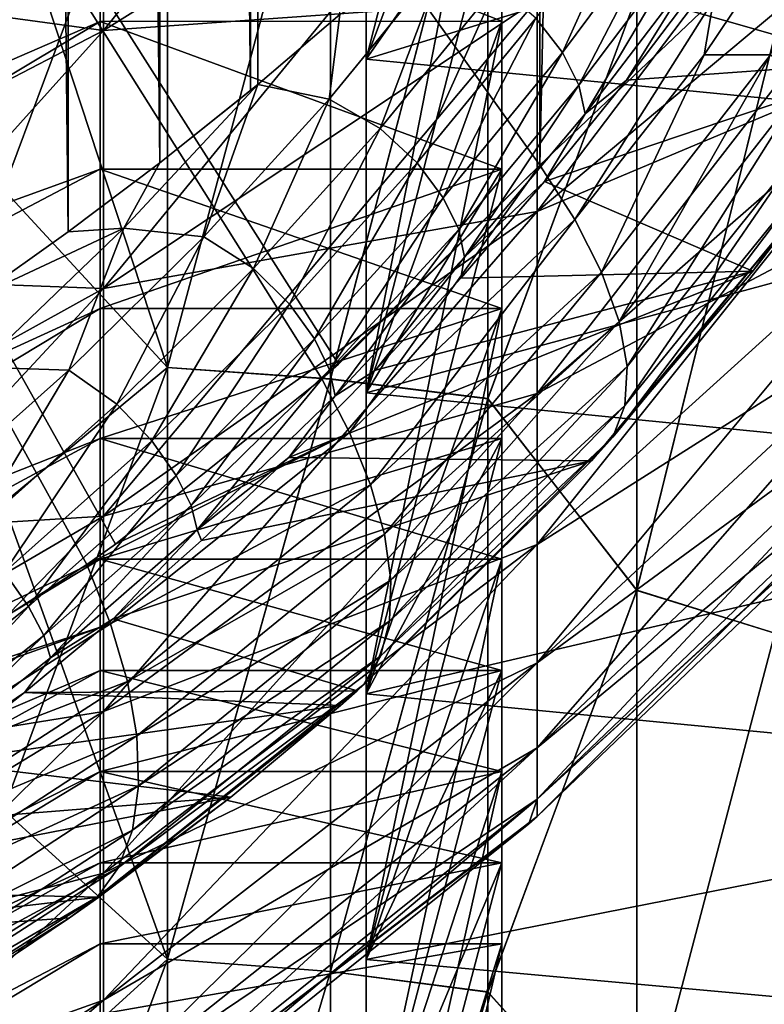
# Model space of a CAD drawing. Header units: metres. Extents: x -13 to 104, y -17 to 17.
# Tile 118 of 235: x 61.619 to 62.5, y -5.855 to -4.691. Entities that reach past the tile are written whole.
import ezdxf

# ---------------------------------------------------------------- set-up
doc = ezdxf.new("R2010")
doc.units = ezdxf.units.M
doc.layers.add('solid_508351', color=7, linetype='CONTINUOUS')

msp = doc.modelspace()

# ---------------------------------------------------------------- linework, layer by layer
at = {"layer": 'solid_508351'}
for points in [[(61.676567, -4.941843, 24.501453), (61.676567, 4.941843, 24.501453), (61.567616, 5.019054, 24.541245)], [(61.567616, -5.019055, 24.541245), (61.676567, -4.941843, 24.501453), (61.567616, 5.019054, 24.541245)], [(61.784779, -4.860379, 24.456104), (61.784779, 4.860378, 24.456102), (61.676567, 4.941843, 24.501453)], [(61.676567, -4.941843, 24.501453), (61.784779, -4.860379, 24.456104), (61.676567, 4.941843, 24.501453)], [(61.891903, -4.774732, 24.405142), (61.891907, 4.774731, 24.40514), (61.784779, 4.860378, 24.456102)], [(61.784779, -4.860379, 24.456104), (61.891903, -4.774732, 24.405142), (61.784779, 4.860378, 24.456102)], [(61.891903, -4.774732, 24.405142), (61.900612, -4.767538, 24.400723), (61.891907, 4.774731, 24.40514)], [(61.900612, -4.767538, 24.400723), (61.900612, 4.767538, 24.400723), (61.891907, 4.774731, 24.40514)], [(61.900612, -4.767538, 24.400723), (61.997719, -4.684752, 24.348459), (61.900612, 4.767538, 24.400723)], [(62.439762, 4.667499, 20.317886), (62.23415, -4.862923, 20.151173), (62.234123, 0, 20.151155)], [(62.439766, -4.667493, 20.31789), (62.23415, -4.862923, 20.151173), (62.439762, 4.667499, 20.317886)], [(58.757309, 0, 17.625101), (62.234123, 0, 20.151155), (62.23415, -4.862923, 20.151173)], [(58.757309, 0, 17.625101), (62.23415, -4.862923, 20.151173), (61.996021, -5.09846, 19.978165)], [(58.757309, 0, 17.625101), (61.69862, -5.335353, 19.762089), (61.445248, -5.497159, 19.578003)], [(58.757309, 0, 17.625101), (61.732346, -5.311253, 19.786592), (61.69862, -5.335353, 19.762089)], [(58.757309, 0, 17.625101), (61.976551, -5.115726, 19.96402), (61.732346, -5.311253, 19.786592)], [(58.757309, 0, 17.625101), (61.996021, -5.09846, 19.978165), (61.976551, -5.115726, 19.96402)], [(61.714359, -3.676088, -4.867893), (59.28949, -4.301806, -6.143652), (59.28949, -4.820948, -5.745299)], [(61.714359, -3.896918, -4.692977), (61.714359, -3.676088, -4.867893), (59.28949, -4.820948, -5.745299)], [(59.28949, -4.820948, 5.745299), (61.714359, -3.896918, 4.692977), (61.714359, -4.109502, 4.507992)], [(59.28949, -4.820948, 5.745299), (59.28949, -4.301806, 6.143652), (61.714359, -3.896918, 4.692977)], [(61.714359, -4.109502, -4.507992), (61.714359, -3.896918, -4.692977), (59.28949, -4.820948, -5.745299)], [(62.348808, -4.66186, 9.184301), (62.512207, -4.708735, 9.037651), (62.512207, -3.97093, 9.385256)], [(62.512207, -3.971037, -9.385211), (62.512207, -4.708838, -9.037597), (62.348808, -4.662103, -9.184178)], [(61.718178, -4.703831, 3.798079), (62.231205, -4.382923, 3.538963), (62.231205, -4.067008, 3.897912)], [(61.718178, -4.364786, 4.183309), (61.718178, -4.703831, 3.798079), (62.231205, -4.067008, 3.897912)], [(59.28949, -5.30326, 5.303341), (61.714359, -4.109502, 4.507992), (61.714359, -4.313373, 4.31333)], [(59.28949, -5.30326, 5.303341), (59.28949, -4.820948, 5.745299), (61.714359, -4.109502, 4.507992)], [(61.714359, -4.109502, -4.507992), (59.28949, -4.820948, -5.745299), (59.28949, -5.30326, -5.303341)], [(61.714359, -4.313373, -4.31333), (61.714359, -4.109502, -4.507992), (59.28949, -5.30326, -5.303341)], [(62.189487, -4.109556, 4.507943), (62.028717, -4.306677, 5.132498), (62.028717, -4.737616, 4.737616)], [(62.189487, -4.313351, 4.313352), (62.189487, -4.109556, 4.507943), (62.028717, -4.737616, 4.737616)], [(62.231205, -4.917966, 2.747341), (62.706093, -4.519998, 2.525022), (62.706093, -4.289577, 2.899249)], [(62.231205, -4.667259, 3.154516), (62.231205, -4.917966, 2.747341), (62.706093, -4.289577, 2.899249)], [(62.028717, -4.737616, 4.737616), (62.028717, -4.306677, 5.132498), (63.099998, -4.408218, 5.045532)], [(62.028717, -4.306677, -5.132498), (62.028717, -4.737616, -4.737616), (63.099998, -4.408218, -5.045532)], [(62.189487, -4.313351, -4.313352), (62.028717, -4.737616, -4.737616), (62.028717, -4.306677, -5.132498)], [(59.28949, -5.30326, 5.303341), (61.714359, -4.313373, 4.31333), (61.714359, -4.507996, 4.109498)], [(61.714359, -4.313373, -4.31333), (59.28949, -5.30326, -5.303341), (59.28949, -5.745356, -4.82088)], [(61.714359, -4.507996, -4.109498), (61.714359, -4.313373, -4.31333), (59.28949, -5.745356, -4.82088)], [(62.189487, -4.313351, -4.313352), (62.189487, -4.507943, -4.109556), (62.028717, -4.737616, -4.737616)], [(62.189487, -4.313351, 4.313352), (62.028717, -4.737616, 4.737616), (62.028717, -5.132498, 4.306677)], [(62.189487, -4.507943, 4.109556), (62.189487, -4.313351, 4.313352), (62.028717, -5.132498, 4.306677)], [(61.170956, -4.62894, -4.43648), (61.718178, -4.364786, -4.183309), (61.718178, -4.703831, -3.798079)], [(61.170956, -4.988503, 4.027936), (61.718178, -4.703831, 3.798079), (61.718178, -4.364786, 4.183309)], [(61.170956, -4.62894, 4.43648), (61.170956, -4.988503, 4.027936), (61.718178, -4.364786, 4.183309)], [(61.718178, -4.703831, -3.798079), (61.718178, -4.364786, -4.183309), (62.231205, -4.382923, -3.538963)], [(61.793842, -4.37114, -9.533056), (61.793842, -5.102211, -9.162612), (61.599998, -4.512707, -9.480795)], [(61.793842, -4.371179, 9.533038), (61.599998, -4.512707, 9.480795), (61.599998, -4.891819, 9.290862)], [(61.793842, -4.371179, 9.533038), (61.599998, -4.891819, 9.290862), (61.793842, -5.102248, 9.162592)], [(61.986523, -4.383645, -9.485382), (61.793842, -5.102211, -9.162612), (61.793842, -4.37114, -9.533056)], [(61.793842, -4.371179, 9.533038), (61.793842, -5.102248, 9.162592), (61.986523, -4.383743, 9.485336)], [(61.718178, -4.703831, -3.798079), (62.231205, -4.382923, -3.538963), (62.231205, -4.667259, -3.154516)], [(61.718178, -5.008985, 3.385483), (62.231205, -4.667259, 3.154516), (62.231205, -4.382923, 3.538963)], [(61.718178, -4.703831, 3.798079), (61.718178, -5.008985, 3.385483), (62.231205, -4.382923, 3.538963)], [(61.986523, -4.383645, -9.485382), (61.986523, -5.115913, -9.111325), (61.793842, -5.102211, -9.162612)], [(61.793842, -5.102248, 9.162592), (61.986523, -5.116007, 9.111273), (61.986523, -4.383743, 9.485336)], [(62.172573, -4.404888, -9.406098), (61.986523, -5.115913, -9.111325), (61.986523, -4.383645, -9.485382)], [(61.986523, -4.383743, 9.485336), (61.986523, -5.116007, 9.111273), (62.172573, -4.405095, 9.406001)], [(62.172573, -4.404888, -9.406098), (62.172573, -5.13917, -9.025887), (61.986523, -5.115913, -9.111325)], [(61.986523, -5.116007, 9.111273), (62.172573, -5.139369, 9.025774), (62.172573, -4.405095, 9.406001)], [(62.028717, -4.737616, 4.737616), (63.099998, -4.408218, 5.045532), (63.099998, -4.842693, 4.630144)], [(62.028717, -4.737616, -4.737616), (63.099998, -4.842693, -4.630144), (63.099998, -4.408218, -5.045532)], [(62.348808, -4.662103, -9.184178), (62.172573, -5.13917, -9.025887), (62.172573, -4.404888, -9.406098)], [(62.172573, -4.405095, 9.406001), (62.172573, -5.139369, 9.025774), (62.348808, -4.66186, 9.184301)], [(62.664017, -4.739018, 20.887442), (62.825539, -4.465163, 21.065331), (62.431293, -4.637111, 23.77574)], [(59.28949, -5.745356, 4.82088), (61.714359, -4.507996, 4.109498), (61.714359, -4.692962, 3.896935)], [(59.28949, -5.745356, 4.82088), (59.28949, -5.30326, 5.303341), (61.714359, -4.507996, 4.109498)], [(61.714359, -4.692962, -3.896935), (61.714359, -4.507996, -4.109498), (59.28949, -5.745356, -4.82088)], [(61.793842, -5.102211, -9.162612), (61.599998, -4.891819, -9.290862), (61.599998, -4.512707, -9.480795)], [(61.714359, -4.507996, -4.109498), (62.189487, -4.692917, -3.89699), (62.189487, -4.507943, -4.109556)], [(61.714359, -4.507996, 4.109498), (62.189487, -4.507943, 4.109556), (62.189487, -4.692917, 3.89699)], [(61.714359, -4.692962, -3.896935), (62.189487, -4.692917, -3.89699), (61.714359, -4.507996, -4.109498)], [(61.714359, -4.507996, 4.109498), (62.189487, -4.692917, 3.89699), (61.714359, -4.692962, 3.896935)], [(62.189487, -4.507943, -4.109556), (62.028717, -5.132498, -4.306677), (62.028717, -4.737616, -4.737616)], [(62.189487, -4.507943, -4.109556), (62.189487, -4.692917, -3.89699), (62.028717, -5.132498, -4.306677)], [(62.189487, -4.692917, 3.89699), (62.189487, -4.507943, 4.109556), (62.028717, -5.132498, 4.306677)], [(62.26123, -4.729922, 24.09343), (62.358295, -4.514089, 24.072008), (62.229382, -4.689103, 24.158567)], [(62.26123, -4.729922, 24.09343), (62.391544, -4.554444, 24.007154), (62.358295, -4.514089, 24.072008)], [(62.231205, -4.917966, -2.747341), (62.706093, -4.519998, -2.525022), (62.706093, -4.717851, -2.132603)], [(62.231205, -4.917966, -2.747341), (62.231205, -4.667259, -3.154516), (62.706093, -4.519998, -2.525022)], [(62.231205, -5.13324, 2.320371), (62.706093, -4.717851, 2.132603), (62.706093, -4.519998, 2.525022)], [(62.231205, -4.917966, 2.747341), (62.231205, -5.13324, 2.320371), (62.706093, -4.519998, 2.525022)], [(62.428467, -4.73259, 20.310078), (62.439766, -4.667493, 20.31789), (62.561771, -4.533954, 20.43577)], [(62.428467, -4.73259, 20.310078), (62.561771, -4.533954, 20.43577), (62.507072, -4.732462, 20.398043)], [(62.280518, -4.76846, 24.022726), (62.391544, -4.554444, 24.007154), (62.26123, -4.729922, 24.09343)], [(62.280518, -4.76846, 24.022726), (62.411949, -4.593482, 23.936993), (62.391544, -4.554444, 24.007154)], [(62.280518, -4.76846, 24.022726), (62.287697, -4.802391, 23.947725), (62.411949, -4.593482, 23.936993)], [(62.411949, -4.593482, 23.936993), (62.287697, -4.802391, 23.947725), (62.41991, -4.628752, 23.862671)], [(61.984985, -4.784918, 24.350084), (62.121666, -4.618136, 24.271914), (61.997719, -4.684752, 24.348459)], [(62.04538, -4.819573, 24.296913), (62.121666, -4.618136, 24.271914), (61.984985, -4.784918, 24.350084)], [(62.04538, -4.819573, 24.296913), (62.183849, -4.649696, 24.21769), (62.121666, -4.618136, 24.271914)], [(61.170956, -4.988503, -4.027936), (61.170956, -4.62894, -4.43648), (61.718178, -4.703831, -3.798079)], [(62.41991, -4.628752, 23.862671), (62.287697, -4.802391, 23.947725), (62.3368, -4.762592, 23.838314)], [(62.41991, -4.628752, 23.862671), (62.3368, -4.762592, 23.838314), (62.431293, -4.637111, 23.77574)], [(62.664017, -4.739018, 20.887442), (62.431293, -4.637111, 23.77574), (62.3368, -4.762592, 23.838314)], [(62.089363, -4.860429, 24.237944), (62.183849, -4.649696, 24.21769), (62.04538, -4.819573, 24.296913)], [(62.089363, -4.860429, 24.237944), (62.229382, -4.689103, 24.158567), (62.183849, -4.649696, 24.21769)], [(61.718178, -5.008985, -3.385483), (62.231205, -4.667259, -3.154516), (62.231205, -4.917966, -2.747341)], [(61.718178, -5.008985, -3.385483), (61.718178, -4.703831, -3.798079), (62.231205, -4.667259, -3.154516)], [(61.718178, -5.278049, 2.948495), (62.231205, -4.917966, 2.747341), (62.231205, -4.667259, 3.154516)], [(61.718178, -5.008985, 3.385483), (61.718178, -5.278049, 2.948495), (62.231205, -4.667259, 3.154516)], [(62.172573, -5.139369, 9.025774), (62.348808, -5.365848, 8.791588), (62.348808, -4.66186, 9.184301)], [(62.348808, -4.662103, -9.184178), (62.348808, -5.36608, -8.791446), (62.172573, -5.13917, -9.025887)], [(62.275688, -4.927145, 20.1905), (62.23415, -4.862923, 20.151173), (62.439766, -4.667493, 20.31789)], [(62.275688, -4.927145, 20.1905), (62.439766, -4.667493, 20.31789), (62.428467, -4.73259, 20.310078)], [(62.348808, -4.66186, 9.184301), (62.348808, -5.365848, 8.791588), (62.512207, -4.708735, 9.037651)], [(62.512207, -4.708838, -9.037597), (62.348808, -5.36608, -8.791446), (62.348808, -4.662103, -9.184178)], [(61.984985, -4.784918, 24.350084), (61.997719, -4.684752, 24.348459), (61.900612, -4.767538, 24.400723)], [(62.11998, -4.901495, 24.172485), (62.229382, -4.689103, 24.158567), (62.089363, -4.860429, 24.237944)], [(62.11998, -4.901495, 24.172485), (62.26123, -4.729922, 24.09343), (62.229382, -4.689103, 24.158567)], [(59.28949, -5.745356, 4.82088), (61.714359, -4.692962, 3.896935), (61.714359, -4.867904, 3.676073)], [(61.714359, -4.692962, -3.896935), (59.28949, -5.745356, -4.82088), (59.28949, -6.143654, -4.301804)], [(61.714359, -4.867904, -3.676073), (61.714359, -4.692962, -3.896935), (59.28949, -6.143654, -4.301804)], [(61.170956, -4.988503, -4.027936), (61.718178, -4.703831, -3.798079), (61.718178, -5.008985, -3.385483)], [(61.170956, -5.312125, 3.59037), (61.718178, -5.008985, 3.385483), (61.718178, -4.703831, 3.798079)], [(61.170956, -4.988503, 4.027936), (61.170956, -5.312125, 3.59037), (61.718178, -4.703831, 3.798079)], [(61.714359, -4.692962, -3.896935), (62.189487, -4.867883, -3.676101), (62.189487, -4.692917, -3.89699)], [(61.714359, -4.692962, 3.896935), (62.189487, -4.692917, 3.89699), (62.189487, -4.867883, 3.676101)], [(61.714359, -4.867904, -3.676073), (62.189487, -4.867883, -3.676101), (61.714359, -4.692962, -3.896935)], [(61.714359, -4.692962, 3.896935), (62.189487, -4.867883, 3.676101), (61.714359, -4.867904, 3.676073)], [(62.189487, -4.692917, -3.89699), (62.189487, -4.867883, -3.676101), (62.028717, -5.132498, -4.306677)], [(62.189487, -4.692917, 3.89699), (62.028717, -5.132498, 4.306677), (62.028717, -5.488319, 3.842962)], [(62.189487, -4.867883, 3.676101), (62.189487, -4.692917, 3.89699), (62.028717, -5.488319, 3.842962)], [(62.348808, -5.365848, 8.791588), (62.512207, -5.41638, 8.632158), (62.512207, -4.708735, 9.037651)], [(62.512207, -4.708838, -9.037597), (62.512207, -5.416479, -8.632096), (62.348808, -5.36608, -8.791446)], [(62.231205, -5.13324, -2.320371), (62.706093, -4.717851, -2.132603), (62.706093, -4.881712, -1.724819)], [(62.231205, -5.13324, -2.320371), (62.231205, -4.917966, -2.747341), (62.706093, -4.717851, -2.132603)], [(62.231205, -5.311529, 1.876683), (62.706093, -4.881712, 1.724819), (62.706093, -4.717851, 2.132603)], [(62.231205, -5.13324, 2.320371), (62.231205, -5.311529, 1.876683), (62.706093, -4.717851, 2.132603)], [(62.028717, -5.132498, 4.306677), (62.028717, -4.737616, 4.737616), (63.099998, -4.842693, 4.630144)], [(62.028717, -4.737616, -4.737616), (62.028717, -5.132498, -4.306677), (63.099998, -4.842693, -4.630144)], [(62.138405, -4.939305, 24.101208), (62.26123, -4.729922, 24.09343), (62.11998, -4.901495, 24.172485)], [(62.138405, -4.939305, 24.101208), (62.280518, -4.76846, 24.022726), (62.26123, -4.729922, 24.09343)], [(62.664017, -4.739018, 20.887442), (62.3368, -4.762592, 23.838314), (62.239792, -4.882488, 23.895645)], [(62.48608, -4.98832, 20.729773), (62.664017, -4.739018, 20.887442), (62.239792, -4.882488, 23.895645)], [(62.275688, -4.927145, 20.1905), (62.428467, -4.73259, 20.310078), (62.30735, -4.989508, 20.240702)], [(62.30735, -4.989508, 20.240702), (62.507072, -4.732462, 20.398043), (62.328125, -5.048119, 20.300241)], [(62.428467, -4.73259, 20.310078), (62.507072, -4.732462, 20.398043), (62.30735, -4.989508, 20.240702)], [(62.507072, -4.732462, 20.398043), (62.551056, -4.76226, 20.474443), (62.328125, -5.048119, 20.300241)], [(62.543823, -4.913346, 20.681236), (62.664017, -4.739018, 20.887442), (62.48608, -4.98832, 20.729773)], [(62.287697, -4.802391, 23.947725), (62.239792, -4.882488, 23.895645), (62.3368, -4.762592, 23.838314)], [(62.328125, -5.048119, 20.300241), (62.551056, -4.76226, 20.474443), (62.337402, -5.101239, 20.367353)], [(62.551056, -4.76226, 20.474443), (62.537693, -4.851538, 20.518475), (62.337402, -5.101239, 20.367353)], [(61.742302, -4.937582, 24.473244), (61.900612, -4.767538, 24.400723), (61.784779, -4.860379, 24.456104)], [(61.836952, -4.947661, 24.420168), (61.900612, -4.767538, 24.400723), (61.742302, -4.937582, 24.473244)], [(61.784779, -4.860379, 24.456104), (61.900612, -4.767538, 24.400723), (61.891903, -4.774732, 24.405142)], [(61.836952, -4.947661, 24.420168), (61.984985, -4.784918, 24.350084), (61.900612, -4.767538, 24.400723)], [(62.138405, -4.939305, 24.101208), (62.14513, -4.971668, 24.025492), (62.280518, -4.76846, 24.022726)], [(62.280518, -4.76846, 24.022726), (62.14513, -4.971668, 24.025492), (62.287697, -4.802391, 23.947725)], [(61.8955, -4.985232, 24.367996), (61.984985, -4.784918, 24.350084), (61.836952, -4.947661, 24.420168)], [(61.8955, -4.985232, 24.367996), (62.04538, -4.819573, 24.296913), (61.984985, -4.784918, 24.350084)], [(62.287697, -4.802391, 23.947725), (62.14513, -4.971668, 24.025492), (62.239792, -4.882488, 23.895645)], [(61.938042, -5.027333, 24.309145), (62.04538, -4.819573, 24.296913), (61.8955, -4.985232, 24.367996)], [(61.938042, -5.027333, 24.309145), (62.089363, -4.860429, 24.237944), (62.04538, -4.819573, 24.296913)], [(62.028717, -5.132498, 4.306677), (63.099998, -4.842693, 4.630144), (63.099998, -5.23822, 4.177413)], [(62.028717, -5.132498, -4.306677), (63.099998, -5.23822, -4.177413), (63.099998, -4.842693, -4.630144)], [(62.537693, -4.851538, 20.518475), (62.548515, -4.883838, 20.599604), (62.334904, -5.147294, 20.440046)], [(62.337402, -5.101239, 20.367353), (62.537693, -4.851538, 20.518475), (62.334904, -5.147294, 20.440046)], [(61.742302, -4.937582, 24.473244), (61.784779, -4.860379, 24.456104), (61.676567, -4.941843, 24.501453)], [(61.967651, -5.068429, 24.243341), (62.089363, -4.860429, 24.237944), (61.938042, -5.027333, 24.309145)], [(61.967651, -5.068429, 24.243341), (62.11998, -4.901495, 24.172485), (62.089363, -4.860429, 24.237944)], [(61.996021, -5.09846, 19.978165), (62.23415, -4.862923, 20.151173), (61.976551, -5.115726, 19.96402)], [(62.009155, -5.17925, 19.995205), (61.976551, -5.115726, 19.96402), (62.23415, -4.862923, 20.151173)], [(62.009155, -5.17925, 19.995205), (62.23415, -4.862923, 20.151173), (62.275688, -4.927145, 20.1905)], [(59.28949, -6.143654, 4.301804), (61.714359, -4.867904, 3.676073), (61.714359, -5.032447, 3.447387)], [(59.28949, -6.143654, 4.301804), (59.28949, -5.745356, 4.82088), (61.714359, -4.867904, 3.676073)], [(61.714359, -5.032447, -3.447387), (61.714359, -4.867904, -3.676073), (59.28949, -6.143654, -4.301804)], [(61.714359, -5.032447, -3.447387), (62.189487, -5.032465, -3.447361), (62.189487, -4.867883, -3.676101)], [(61.714359, -5.032447, -3.447387), (62.189487, -4.867883, -3.676101), (61.714359, -4.867904, -3.676073)], [(61.714359, -4.867904, 3.676073), (62.189487, -4.867883, 3.676101), (62.189487, -5.032465, 3.447361)], [(61.714359, -4.867904, 3.676073), (62.189487, -5.032465, 3.447361), (61.714359, -5.032447, 3.447387)], [(62.189487, -4.867883, -3.676101), (62.028717, -5.488319, -3.842962), (62.028717, -5.132498, -4.306677)], [(62.189487, -4.867883, -3.676101), (62.189487, -5.032465, -3.447361), (62.028717, -5.488319, -3.842962)], [(62.189487, -5.032465, 3.447361), (62.189487, -4.867883, 3.676101), (62.028717, -5.488319, 3.842962)], [(62.48608, -4.98832, 20.729773), (62.239792, -4.882488, 23.895645), (62.140659, -4.996809, 23.947748)], [(62.14513, -4.971668, 24.025492), (62.140659, -4.996809, 23.947748), (62.239792, -4.882488, 23.895645)], [(62.231205, -5.311529, -1.876683), (62.706093, -4.881712, -1.724819), (62.706093, -5.010401, -1.304607)], [(62.231205, -5.311529, -1.876683), (62.231205, -5.13324, -2.320371), (62.706093, -4.881712, -1.724819)], [(62.231205, -5.451548, 1.419473), (62.706093, -5.010401, 1.304607), (62.706093, -4.881712, 1.724819)], [(62.231205, -5.311529, 1.876683), (62.231205, -5.451548, 1.419473), (62.706093, -4.881712, 1.724819)], [(62.548515, -4.883838, 20.599604), (62.543823, -4.913346, 20.681236), (62.320702, -5.184918, 20.516169)], [(62.334904, -5.147294, 20.440046), (62.548515, -4.883838, 20.599604), (62.320702, -5.184918, 20.516169)], [(61.793842, -5.102248, 9.162592), (61.599998, -4.891819, 9.290862), (61.599998, -5.262952, 9.085776)], [(61.793842, -5.102211, -9.162612), (61.599998, -5.262952, -9.085776), (61.599998, -4.891819, -9.290862)], [(61.985535, -5.105289, 24.171467), (62.11998, -4.901495, 24.172485), (61.967651, -5.068429, 24.243341)], [(61.985535, -5.105289, 24.171467), (62.138405, -4.939305, 24.101208), (62.11998, -4.901495, 24.172485)], [(62.543823, -4.913346, 20.681236), (62.48608, -4.98832, 20.729773), (62.295422, -5.21287, 20.592999)], [(62.320702, -5.184918, 20.516169), (62.543823, -4.913346, 20.681236), (62.295422, -5.21287, 20.592999)], [(61.718178, -5.278049, -2.948495), (62.231205, -4.917966, -2.747341), (62.231205, -5.13324, -2.320371)], [(61.718178, -5.278049, -2.948495), (61.718178, -5.008985, -3.385483), (62.231205, -4.917966, -2.747341)], [(61.718178, -5.509085, 2.490263), (62.231205, -5.13324, 2.320371), (62.231205, -4.917966, 2.747341)], [(61.718178, -5.278049, 2.948495), (61.718178, -5.509085, 2.490263), (62.231205, -4.917966, 2.747341)], [(62.034119, -5.240953, 20.035658), (62.009155, -5.17925, 19.995205), (62.275688, -4.927145, 20.1905)], [(62.034119, -5.240953, 20.035658), (62.275688, -4.927145, 20.1905), (62.30735, -4.989508, 20.240702)], [(61.742302, -4.937582, 24.473244), (61.676567, -4.941843, 24.501453), (61.567616, -5.019055, 24.541245)], [(61.570671, -5.102074, 24.535051), (61.742302, -4.937582, 24.473244), (61.567616, -5.019055, 24.541245)], [(61.677349, -5.105551, 24.481121), (61.742302, -4.937582, 24.473244), (61.570671, -5.102074, 24.535051)], [(61.677349, -5.105551, 24.481121), (61.836952, -4.947661, 24.420168), (61.742302, -4.937582, 24.473244)], [(61.734005, -5.145862, 24.429907), (61.836952, -4.947661, 24.420168), (61.677349, -5.105551, 24.481121)], [(61.734005, -5.145862, 24.429907), (61.8955, -4.985232, 24.367996), (61.836952, -4.947661, 24.420168)], [(61.985535, -5.105289, 24.171467), (61.992195, -5.135867, 24.09502), (62.138405, -4.939305, 24.101208)], [(62.138405, -4.939305, 24.101208), (61.992195, -5.135867, 24.09502), (62.14513, -4.971668, 24.025492)], [(62.14513, -4.971668, 24.025492), (61.992195, -5.135867, 24.09502), (62.039734, -5.105604, 23.994715)], [(62.14513, -4.971668, 24.025492), (62.039734, -5.105604, 23.994715), (62.140659, -4.996809, 23.947748)], [(61.170956, -5.312125, -3.59037), (61.170956, -4.988503, -4.027936), (61.718178, -5.008985, -3.385483)], [(61.775242, -5.189013, 24.371149), (61.8955, -4.985232, 24.367996), (61.734005, -5.145862, 24.429907)], [(61.775242, -5.189013, 24.371149), (61.938042, -5.027333, 24.309145), (61.8955, -4.985232, 24.367996)], [(62.48608, -4.98832, 20.729773), (62.039734, -5.105604, 23.994715), (61.937382, -5.208909, 24.036589)], [(62.295422, -5.21287, 20.592999), (62.48608, -4.98832, 20.729773), (61.937382, -5.208909, 24.036589)], [(62.050549, -5.299624, 20.084183), (62.034119, -5.240953, 20.035658), (62.30735, -4.989508, 20.240702)], [(62.48608, -4.98832, 20.729773), (62.140659, -4.996809, 23.947748), (62.039734, -5.105604, 23.994715)], [(62.050549, -5.299624, 20.084183), (62.30735, -4.989508, 20.240702), (62.328125, -5.048119, 20.300241)], [(61.170956, -5.312125, -3.59037), (61.718178, -5.008985, -3.385483), (61.718178, -5.278049, -2.948495)], [(61.170956, -5.597473, 3.126936), (61.718178, -5.278049, 2.948495), (61.718178, -5.008985, 3.385483)], [(61.170956, -5.312125, 3.59037), (61.170956, -5.597473, 3.126936), (61.718178, -5.008985, 3.385483)], [(62.231205, -5.451548, -1.419473), (62.706093, -5.010401, -1.304607), (62.706093, -5.10299, -0.874995)], [(62.231205, -5.451548, -1.419473), (62.231205, -5.311529, -1.876683), (62.706093, -5.010401, -1.304607)], [(62.231205, -5.552288, 0.952035), (62.706093, -5.10299, 0.874995), (62.706093, -5.010401, 1.304607)], [(62.231205, -5.451548, 1.419473), (62.231205, -5.552288, 0.952035), (62.706093, -5.010401, 1.304607)], [(61.804123, -5.229938, 24.304991), (61.938042, -5.027333, 24.309145), (61.775242, -5.189013, 24.371149)], [(61.804123, -5.229938, 24.304991), (61.967651, -5.068429, 24.243341), (61.938042, -5.027333, 24.309145)], [(59.28949, -6.143654, 4.301804), (61.714359, -5.032447, 3.447387), (61.714359, -5.186291, 3.211291)], [(61.714359, -5.032447, -3.447387), (59.28949, -6.143654, -4.301804), (59.28949, -6.495154, -3.750064)], [(61.714359, -5.186291, -3.211291), (61.714359, -5.032447, -3.447387), (59.28949, -6.495154, -3.750064)], [(61.714359, -5.186291, -3.211291), (62.189487, -5.032465, -3.447361), (61.714359, -5.032447, -3.447387)], [(61.714359, -5.032447, 3.447387), (62.189487, -5.032465, 3.447361), (61.714359, -5.186291, 3.211291)], [(61.714359, -5.186291, -3.211291), (62.189487, -5.186314, -3.211253), (62.189487, -5.032465, -3.447361)], [(61.714359, -5.186291, 3.211291), (62.189487, -5.032465, 3.447361), (62.189487, -5.186314, 3.211253)], [(62.189487, -5.032465, -3.447361), (62.189487, -5.186314, -3.211253), (62.028717, -5.488319, -3.842962)], [(62.189487, -5.032465, 3.447361), (62.028717, -5.488319, 3.842962), (62.028717, -5.80237, 3.35)], [(62.189487, -5.186314, 3.211253), (62.189487, -5.032465, 3.447361), (62.028717, -5.80237, 3.35)], [(62.058041, -5.353839, 20.139605), (62.050549, -5.299624, 20.084183), (62.328125, -5.048119, 20.300241)], [(62.058041, -5.353839, 20.139605), (62.328125, -5.048119, 20.300241), (62.337402, -5.101239, 20.367353)], [(61.821846, -5.265647, 24.232517), (61.967651, -5.068429, 24.243341), (61.804123, -5.229938, 24.304991)], [(61.821846, -5.265647, 24.232517), (61.985535, -5.105289, 24.171467), (61.967651, -5.068429, 24.243341)], [(61.506199, -5.257562, 24.531588), (61.677349, -5.105551, 24.481121), (61.570671, -5.102074, 24.535051)], [(61.560936, -5.300442, 24.481314), (61.677349, -5.105551, 24.481121), (61.506199, -5.257562, 24.531588)], [(61.560936, -5.300442, 24.481314), (61.734005, -5.145862, 24.429907), (61.677349, -5.105551, 24.481121)], [(61.793842, -5.102211, -9.162612), (61.793842, -5.802123, -8.736212), (61.599998, -5.262952, -9.085776)], [(61.793842, -5.102248, 9.162592), (61.599998, -5.262952, 9.085776), (61.599998, -5.625503, 8.865873)], [(61.793842, -5.102248, 9.162592), (61.599998, -5.625503, 8.865873), (61.793842, -5.802158, 8.736189)], [(61.986523, -5.115913, -9.111325), (61.793842, -5.802123, -8.736212), (61.793842, -5.102211, -9.162612)], [(61.793842, -5.102248, 9.162592), (61.793842, -5.802158, 8.736189), (61.986523, -5.116007, 9.111273)], [(61.821846, -5.265647, 24.232517), (61.828903, -5.294243, 24.155344), (61.985535, -5.105289, 24.171467)], [(61.985535, -5.105289, 24.171467), (61.828903, -5.294243, 24.155344), (61.992195, -5.135867, 24.09502)], [(61.992195, -5.135867, 24.09502), (61.937382, -5.208909, 24.036589), (62.039734, -5.105604, 23.994715)], [(62.056416, -5.402283, 20.200575), (62.337402, -5.101239, 20.367353), (62.334904, -5.147294, 20.440046)], [(62.056416, -5.402283, 20.200575), (62.058041, -5.353839, 20.139605), (62.337402, -5.101239, 20.367353)], [(62.231205, -5.552288, -0.952035), (62.706093, -5.10299, -0.874995), (62.706093, -5.158811, -0.439079)], [(62.231205, -5.552288, -0.952035), (62.231205, -5.451548, -1.419473), (62.706093, -5.10299, -0.874995)], [(62.231205, -5.613024, 0.477739), (62.706093, -5.158811, 0.439079), (62.706093, -5.10299, 0.874995)], [(62.231205, -5.552288, 0.952035), (62.231205, -5.613024, 0.477739), (62.706093, -5.10299, 0.874995)], [(62.009155, -5.17925, 19.995205), (61.732346, -5.311253, 19.786592), (61.976551, -5.115726, 19.96402)], [(61.986523, -5.115913, -9.111325), (61.986523, -5.816501, -8.680848), (61.793842, -5.802123, -8.736212)], [(61.793842, -5.802158, 8.736189), (61.986523, -5.816591, 8.680788), (61.986523, -5.116007, 9.111273)], [(62.172573, -5.13917, -9.025887), (61.986523, -5.816501, -8.680848), (61.986523, -5.115913, -9.111325)], [(61.986523, -5.116007, 9.111273), (61.986523, -5.816591, 8.680788), (62.172573, -5.139369, 9.025774)], [(61.718178, -5.509085, -2.490263), (62.231205, -5.13324, -2.320371), (62.231205, -5.311529, -1.876683)], [(61.718178, -5.509085, -2.490263), (61.718178, -5.278049, -2.948495), (62.231205, -5.13324, -2.320371)], [(61.718178, -5.700428, 2.014089), (62.231205, -5.311529, 1.876683), (62.231205, -5.13324, 2.320371)], [(61.718178, -5.509085, 2.490263), (61.718178, -5.700428, 2.014089), (62.231205, -5.13324, 2.320371)], [(62.028717, -5.488319, 3.842962), (62.028717, -5.132498, 4.306677), (63.099998, -5.23822, 4.177413)], [(62.028717, -5.132498, -4.306677), (62.028717, -5.488319, -3.842962), (63.099998, -5.23822, -4.177413)], [(61.601055, -5.344467, 24.422667), (61.734005, -5.145862, 24.429907), (61.560936, -5.300442, 24.481314)], [(61.601055, -5.344467, 24.422667), (61.775242, -5.189013, 24.371149), (61.734005, -5.145862, 24.429907)], [(61.992195, -5.135867, 24.09502), (61.828903, -5.294243, 24.155344), (61.937382, -5.208909, 24.036589)], [(62.172573, -5.13917, -9.025887), (62.172573, -5.840879, -8.588471), (61.986523, -5.816501, -8.680848)], [(61.986523, -5.816591, 8.680788), (62.172573, -5.841069, 8.588343), (62.172573, -5.139369, 9.025774)], [(62.348808, -5.36608, -8.791446), (62.172573, -5.840879, -8.588471), (62.172573, -5.13917, -9.025887)], [(62.172573, -5.139369, 9.025774), (62.172573, -5.841069, 8.588343), (62.348808, -5.365848, 8.791588)], [(62.045715, -5.443779, 20.265617), (62.334904, -5.147294, 20.440046), (62.320702, -5.184918, 20.516169)], [(62.045715, -5.443779, 20.265617), (62.056416, -5.402283, 20.200575), (62.334904, -5.147294, 20.440046)], [(62.231205, -5.613024, -0.477739), (62.706093, -5.158811, -0.439079), (62.706093, -5.177463)], [(62.231205, -5.613024, -0.477739), (62.231205, -5.552288, -0.952035), (62.706093, -5.158811, -0.439079)], [(62.706093, -5.158811, 0.439079), (62.231205, -5.633318), (62.696545, -5.187449)], [(62.231205, -5.613024, 0.477739), (62.231205, -5.633318), (62.706093, -5.158811, 0.439079)], [(62.009155, -5.17925, 19.995205), (61.69862, -5.335353, 19.762089), (61.732346, -5.311253, 19.786592)], [(61.726608, -5.405518, 19.790466), (61.69862, -5.335353, 19.762089), (62.009155, -5.17925, 19.995205)], [(61.726608, -5.405518, 19.790466), (62.009155, -5.17925, 19.995205), (62.034119, -5.240953, 20.035658)], [(62.696545, -5.187449), (62.231205, -5.613024, -0.477739), (62.706093, -5.177463)], [(59.28949, -6.495154, 3.750064), (61.714359, -5.186291, 3.211291), (61.714359, -5.329114, 2.968256)], [(59.28949, -6.495154, 3.750064), (59.28949, -6.143654, 4.301804), (61.714359, -5.186291, 3.211291)], [(61.714359, -5.329114, -2.968256), (61.714359, -5.186291, -3.211291), (59.28949, -6.495154, -3.750064)], [(61.629532, -5.385045, 24.356186), (61.775242, -5.189013, 24.371149), (61.601055, -5.344467, 24.422667)], [(61.629532, -5.385045, 24.356186), (61.804123, -5.229938, 24.304991), (61.775242, -5.189013, 24.371149)], [(61.714359, -5.329114, -2.968256), (62.189487, -5.186314, -3.211253), (61.714359, -5.186291, -3.211291)], [(61.714359, -5.186291, 3.211291), (62.189487, -5.186314, 3.211253), (62.189487, -5.329102, 2.968278)], [(61.714359, -5.186291, 3.211291), (62.189487, -5.329102, 2.968278), (61.714359, -5.329114, 2.968256)], [(61.714359, -5.329114, -2.968256), (62.189487, -5.329102, -2.968278), (62.189487, -5.186314, -3.211253)], [(62.026196, -5.477321, 20.333151), (62.320702, -5.184918, 20.516169), (62.295422, -5.21287, 20.592999)], [(62.026196, -5.477321, 20.333151), (62.045715, -5.443779, 20.265617), (62.320702, -5.184918, 20.516169)], [(62.189487, -5.186314, -3.211253), (62.028717, -5.80237, -3.35), (62.028717, -5.488319, -3.842962)], [(62.189487, -5.186314, -3.211253), (62.189487, -5.329102, -2.968278), (62.028717, -5.80237, -3.35)], [(62.189487, -5.329102, 2.968278), (62.189487, -5.186314, 3.211253), (62.028717, -5.80237, 3.35)], [(62.696545, -5.187449), (62.231205, -5.633318), (62.231205, -5.613024, -0.477739)], [(62.295422, -5.21287, 20.592999), (61.833939, -5.306793, 24.073389), (61.729633, -5.399407, 24.105303)], [(62.018272, -5.484586, 20.41436), (62.295422, -5.21287, 20.592999), (61.729633, -5.399407, 24.105303)], [(61.828903, -5.294243, 24.155344), (61.833939, -5.306793, 24.073389), (61.937382, -5.208909, 24.036589)], [(62.295422, -5.21287, 20.592999), (61.937382, -5.208909, 24.036589), (61.833939, -5.306793, 24.073389)], [(62.026196, -5.477321, 20.333151), (62.295422, -5.21287, 20.592999), (62.018272, -5.484586, 20.41436)], [(61.647533, -5.419435, 24.283157), (61.804123, -5.229938, 24.304991), (61.629532, -5.385045, 24.356186)], [(61.647533, -5.419435, 24.283157), (61.821846, -5.265647, 24.232517), (61.804123, -5.229938, 24.304991)], [(62.028717, -5.488319, 3.842962), (63.099998, -5.23822, 4.177413), (63.099998, -5.591637, 3.691009)], [(62.028717, -5.488319, -3.842962), (63.099998, -5.591637, -3.691009), (63.099998, -5.23822, -4.177413)], [(61.746643, -5.473527, 19.828941), (61.726608, -5.405518, 19.790466), (62.034119, -5.240953, 20.035658)], [(61.746643, -5.473527, 19.828941), (62.034119, -5.240953, 20.035658), (62.050549, -5.299624, 20.084183)], [(61.793842, -5.802123, -8.736212), (61.599998, -5.625503, -8.865873), (61.599998, -5.262952, -9.085776)], [(61.647533, -5.419435, 24.283157), (61.655514, -5.445893, 24.205311), (61.821846, -5.265647, 24.232517)], [(61.821846, -5.265647, 24.232517), (61.655514, -5.445893, 24.205311), (61.828903, -5.294243, 24.155344)], [(61.170956, -5.597473, -3.126936), (61.718178, -5.278049, -2.948495), (61.718178, -5.509085, -2.490263)], [(61.170956, -5.597473, -3.126936), (61.170956, -5.312125, -3.59037), (61.718178, -5.278049, -2.948495)], [(61.170956, -5.842491, 2.640972), (61.718178, -5.509085, 2.490263), (61.718178, -5.278049, 2.948495)], [(61.170956, -5.597473, 3.126936), (61.170956, -5.842491, 2.640972), (61.718178, -5.278049, 2.948495)], [(61.828903, -5.294243, 24.155344), (61.655514, -5.445893, 24.205311), (61.729633, -5.399407, 24.105303)], [(61.828903, -5.294243, 24.155344), (61.729633, -5.399407, 24.105303), (61.833939, -5.306793, 24.073389)], [(61.757767, -5.537949, 19.876198), (61.746643, -5.473527, 19.828941), (62.050549, -5.299624, 20.084183)], [(61.757767, -5.537949, 19.876198), (62.050549, -5.299624, 20.084183), (62.058041, -5.353839, 20.139605)], [(61.718178, -5.700428, -2.014089), (62.231205, -5.311529, -1.876683), (62.231205, -5.451548, -1.419473)], [(61.718178, -5.700428, -2.014089), (61.718178, -5.509085, -2.490263), (62.231205, -5.311529, -1.876683)], [(61.718178, -5.850698, 1.523403), (62.231205, -5.451548, 1.419473), (62.231205, -5.311529, 1.876683)], [(61.718178, -5.700428, 2.014089), (61.718178, -5.850698, 1.523403), (62.231205, -5.311529, 1.876683)], [(59.28949, -6.495154, 3.750064), (61.714359, -5.329114, 2.968256), (61.714359, -5.460531, 2.718933)], [(61.714359, -5.329114, -2.968256), (59.28949, -6.495154, -3.750064), (59.28949, -6.797342, -3.169564)], [(61.714359, -5.460531, -2.718933), (61.714359, -5.329114, -2.968256), (59.28949, -6.797342, -3.169564)], [(61.714359, -5.329114, -2.968256), (62.189487, -5.46051, -2.718976), (62.189487, -5.329102, -2.968278)], [(61.714359, -5.329114, 2.968256), (62.189487, -5.329102, 2.968278), (62.189487, -5.46051, 2.718976)], [(61.714359, -5.460531, -2.718933), (62.189487, -5.46051, -2.718976), (61.714359, -5.329114, -2.968256)], [(61.714359, -5.329114, 2.968256), (62.189487, -5.46051, 2.718976), (61.714359, -5.460531, 2.718933)], [(62.189487, -5.329102, -2.968278), (62.189487, -5.46051, -2.718976), (62.028717, -5.80237, -3.35)], [(62.189487, -5.329102, 2.968278), (62.028717, -5.80237, 3.35), (62.028717, -6.072262, 2.831542)], [(62.189487, -5.46051, 2.718976), (62.189487, -5.329102, 2.968278), (62.028717, -6.072262, 2.831542)], [(61.444157, -5.532653, 24.395536), (61.629532, -5.385045, 24.356186), (61.601055, -5.344467, 24.422667)], [(61.726608, -5.405518, 19.790466), (61.445248, -5.497159, 19.578003), (61.69862, -5.335353, 19.762089)], [(61.759693, -5.597106, 19.931005), (61.757767, -5.537949, 19.876198), (62.058041, -5.353839, 20.139605)], [(61.759693, -5.597106, 19.931005), (62.058041, -5.353839, 20.139605), (62.056416, -5.402283, 20.200575)], [(62.172573, -5.841069, 8.588343), (62.348808, -6.036966, 8.34502), (62.348808, -5.365848, 8.791588)], [(62.348808, -5.36608, -8.791446), (62.348808, -6.037187, -8.344861), (62.172573, -5.840879, -8.588471)], [(62.348808, -5.365848, 8.791588), (62.348808, -6.036966, 8.34502), (62.512207, -5.41638, 8.632158)], [(62.512207, -5.416479, -8.632096), (62.348808, -6.037187, -8.344861), (62.348808, -5.36608, -8.791446)], [(61.462944, -5.565594, 24.32205), (61.629532, -5.385045, 24.356186), (61.444157, -5.532653, 24.395536)], [(61.462944, -5.565594, 24.32205), (61.647533, -5.419435, 24.283157), (61.629532, -5.385045, 24.356186)], [(62.018272, -5.484586, 20.41436), (61.729633, -5.399407, 24.105303), (61.624771, -5.486842, 24.132368)], [(61.655514, -5.445893, 24.205311), (61.624771, -5.486842, 24.132368), (61.729633, -5.399407, 24.105303)], [(61.752365, -5.64946, 19.991936), (62.056416, -5.402283, 20.200575), (62.045715, -5.443779, 20.265617)], [(61.752365, -5.64946, 19.991936), (61.759693, -5.597106, 19.931005), (62.056416, -5.402283, 20.200575)], [(61.726608, -5.405518, 19.790466), (61.404247, -5.520292, 19.548214), (61.445248, -5.497159, 19.578003)], [(61.427273, -5.596544, 19.573576), (61.404247, -5.520292, 19.548214), (61.726608, -5.405518, 19.790466)], [(61.427273, -5.596544, 19.573576), (61.726608, -5.405518, 19.790466), (61.746643, -5.473527, 19.828941)], [(61.462944, -5.565594, 24.32205), (61.472446, -5.589804, 24.243639), (61.647533, -5.419435, 24.283157)], [(61.647533, -5.419435, 24.283157), (61.472446, -5.589804, 24.243639), (61.655514, -5.445893, 24.205311)], [(62.348808, -6.036966, 8.34502), (62.512207, -6.089332, 8.171374), (62.512207, -5.41638, 8.632158)], [(62.512207, -5.416479, -8.632096), (62.512207, -6.089425, -8.171305), (62.348808, -6.037187, -8.344861)], [(61.655514, -5.445893, 24.205311), (61.472446, -5.589804, 24.243639), (61.624771, -5.486842, 24.132368)], [(61.735981, -5.693646, 20.057404), (62.045715, -5.443779, 20.265617), (62.026196, -5.477321, 20.333151)], [(61.735981, -5.693646, 20.057404), (61.752365, -5.64946, 19.991936), (62.045715, -5.443779, 20.265617)], [(59.28949, -6.797342, 3.169564), (61.714359, -5.460531, 2.718933), (61.714359, -5.580252, 2.463896)], [(59.28949, -6.797342, 3.169564), (59.28949, -6.495154, 3.750064), (61.714359, -5.460531, 2.718933)], [(61.714359, -5.580252, -2.463896), (61.714359, -5.460531, -2.718933), (59.28949, -6.797342, -3.169564)], [(61.714359, -5.580252, -2.463896), (62.189487, -5.580258, -2.463884), (62.189487, -5.46051, -2.718976)], [(61.714359, -5.580252, -2.463896), (62.189487, -5.46051, -2.718976), (61.714359, -5.460531, -2.718933)], [(61.714359, -5.460531, 2.718933), (62.189487, -5.46051, 2.718976), (62.189487, -5.580258, 2.463884)], [(61.714359, -5.460531, 2.718933), (62.189487, -5.580258, 2.463884), (61.714359, -5.580252, 2.463896)], [(61.718178, -5.850698, -1.523403), (62.231205, -5.451548, -1.419473), (62.231205, -5.552288, -0.952035)], [(61.718178, -5.850698, -1.523403), (61.718178, -5.700428, -2.014089), (62.231205, -5.451548, -1.419473)], [(61.718178, -5.958815, 1.021741), (62.231205, -5.552288, 0.952035), (62.231205, -5.451548, 1.419473)], [(61.718178, -5.850698, 1.523403), (61.718178, -5.958815, 1.021741), (62.231205, -5.451548, 1.419473)], [(62.189487, -5.46051, -2.718976), (62.028717, -6.072262, -2.831542), (62.028717, -5.80237, -3.35)], [(62.189487, -5.46051, -2.718976), (62.189487, -5.580258, -2.463884), (62.028717, -6.072262, -2.831542)], [(62.189487, -5.580258, 2.463884), (62.189487, -5.46051, 2.718976), (62.028717, -6.072262, 2.831542)], [(61.441902, -5.670387, 19.609858), (61.427273, -5.596544, 19.573576), (61.746643, -5.473527, 19.828941)], [(61.441902, -5.670387, 19.609858), (61.746643, -5.473527, 19.828941), (61.757767, -5.537949, 19.876198)], [(61.998478, -5.502004, 20.401613), (62.018272, -5.484586, 20.41436), (61.624771, -5.486842, 24.132368)], [(61.71096, -5.728516, 20.125706), (62.026196, -5.477321, 20.333151), (61.998478, -5.502004, 20.401613)], [(61.71096, -5.728516, 20.125706), (61.735981, -5.693646, 20.057404), (62.026196, -5.477321, 20.333151)], [(62.026196, -5.477321, 20.333151), (62.018272, -5.484586, 20.41436), (61.998478, -5.502004, 20.401613)], [(61.472446, -5.589804, 24.243639), (61.5196, -5.569224, 24.154657), (61.624771, -5.486842, 24.132368)], [(61.998478, -5.502004, 20.401613), (61.624771, -5.486842, 24.132368), (61.5196, -5.569224, 24.154657)], [(62.028717, -5.80237, 3.35), (62.028717, -5.488319, 3.842962), (63.099998, -5.591637, 3.691009)], [(62.028717, -5.488319, -3.842962), (62.028717, -5.80237, -3.35), (63.099998, -5.591637, -3.691009)], [(61.868816, -5.610349, 20.318035), (61.998478, -5.502004, 20.401613), (61.5196, -5.569224, 24.154657)], [(61.71096, -5.728516, 20.125706), (61.998478, -5.502004, 20.401613), (61.868816, -5.610349, 20.318035)], [(61.170956, -5.842491, -2.640972), (61.718178, -5.509085, -2.490263), (61.718178, -5.700428, -2.014089)], [(61.170956, -5.842491, -2.640972), (61.170956, -5.597473, -3.126936), (61.718178, -5.509085, -2.490263)], [(61.170956, -6.045413, 2.13598), (61.718178, -5.700428, 2.014089), (61.718178, -5.509085, 2.490263)], [(61.170956, -5.842491, 2.640972), (61.170956, -6.045413, 2.13598), (61.718178, -5.509085, 2.490263)], [(61.447258, -5.740045, 19.655706), (61.441902, -5.670387, 19.609858), (61.757767, -5.537949, 19.876198)], [(61.447258, -5.740045, 19.655706), (61.757767, -5.537949, 19.876198), (61.759693, -5.597106, 19.931005)], [(61.718178, -5.958815, -1.021741), (62.231205, -5.552288, -0.952035), (62.231205, -5.613024, -0.477739)], [(61.718178, -5.958815, -1.021741), (61.718178, -5.850698, -1.523403), (62.231205, -5.552288, -0.952035)], [(61.718178, -6.023998, 0.512718), (62.231205, -5.613024, 0.477739), (62.231205, -5.552288, 0.952035)], [(61.718178, -5.958815, 1.021741), (61.718178, -6.023998, 0.512718), (62.231205, -5.552288, 0.952035)], [(61.868816, -5.610349, 20.318035), (61.5196, -5.569224, 24.154657), (61.414238, -5.64676, 24.172401)], [(59.28949, -6.797342, 3.169564), (61.714359, -5.580252, 2.463896), (61.714359, -5.688071, 2.2036)], [(61.714359, -5.580252, -2.463896), (59.28949, -6.797342, -3.169564), (59.28949, -7.047689, -2.565166)], [(61.714359, -5.688071, -2.2036), (61.714359, -5.580252, -2.463896), (59.28949, -7.047689, -2.565166)], [(61.714359, -5.688071, -2.2036), (62.189487, -5.580258, -2.463884), (61.714359, -5.580252, -2.463896)], [(61.714359, -5.580252, 2.463896), (62.189487, -5.580258, 2.463884), (62.189487, -5.688093, 2.203542)], [(61.714359, -5.580252, 2.463896), (62.189487, -5.688093, 2.203542), (61.714359, -5.688071, 2.2036)], [(61.714359, -5.688071, -2.2036), (62.189487, -5.688093, -2.203542), (62.189487, -5.580258, -2.463884)], [(62.189487, -5.580258, -2.463884), (62.189487, -5.688093, -2.203542), (62.028717, -6.072262, -2.831542)], [(62.189487, -5.580258, 2.463884), (62.028717, -6.072262, 2.831542), (62.028717, -6.29594, 2.291535)], [(62.189487, -5.688093, 2.203542), (62.189487, -5.580258, 2.463884), (62.028717, -6.29594, 2.291535)], [(61.443188, -5.803573, 19.709841), (61.759693, -5.597106, 19.931005), (61.752365, -5.64946, 19.991936)], [(61.443188, -5.803573, 19.709841), (61.447258, -5.740045, 19.655706), (61.759693, -5.597106, 19.931005)], [(62.028717, -5.80237, 3.35), (63.099998, -5.591637, 3.691009), (63.099998, -5.899913, 3.175031)], [(62.028717, -5.80237, -3.35), (63.099998, -5.899913, -3.175031), (63.099998, -5.591637, -3.691009)], [(61.868816, -5.610349, 20.318035), (61.414238, -5.64676, 24.172401), (61.308975, -5.719535, 24.185562)], [(61.712517, -5.728663, 20.217318), (61.868816, -5.610349, 20.318035), (61.308975, -5.719535, 24.185562)], [(61.71096, -5.728516, 20.125706), (61.868816, -5.610349, 20.318035), (61.712517, -5.728663, 20.217318)], [(61.718178, -6.023998, -0.512718), (62.231205, -5.613024, -0.477739), (62.231205, -5.633318)], [(61.718178, -6.023998, -0.512718), (61.718178, -5.958815, -1.021741), (62.231205, -5.613024, -0.477739)], [(62.231205, -5.613024, 0.477739), (61.718178, -6.045778), (62.221317, -5.641995)], [(61.718178, -6.023998, 0.512718), (61.718178, -6.045778), (62.231205, -5.613024, 0.477739)], [(62.231205, -5.613024, 0.477739), (62.221317, -5.641995), (62.231205, -5.633318)], [(61.793842, -5.802158, 8.736189), (61.599998, -5.625503, 8.865873), (61.599998, -5.97888, 8.631512)], [(61.793842, -5.802123, -8.736212), (61.599998, -5.97888, -8.631512), (61.599998, -5.625503, -8.865873)], [(62.221317, -5.641995), (61.718178, -6.023998, -0.512718), (62.231205, -5.633318)], [(62.221317, -5.641995), (61.718178, -6.045778), (61.718178, -6.023998, -0.512718)], [(61.42981, -5.859197, 19.770752), (61.752365, -5.64946, 19.991936), (61.735981, -5.693646, 20.057404)], [(61.42981, -5.859197, 19.770752), (61.443188, -5.803573, 19.709841), (61.752365, -5.64946, 19.991936)], [(59.28949, -7.047689, 2.565166), (61.714359, -5.688071, 2.2036), (61.714359, -5.783762, 1.938582)], [(59.28949, -7.047689, 2.565166), (59.28949, -6.797342, 3.169564), (61.714359, -5.688071, 2.2036)], [(61.714359, -5.783762, -1.938582), (61.714359, -5.688071, -2.2036), (59.28949, -7.047689, -2.565166)], [(61.407494, -5.905362, 19.836735), (61.735981, -5.693646, 20.057404), (61.71096, -5.728516, 20.125706)], [(61.407494, -5.905362, 19.836735), (61.42981, -5.859197, 19.770752), (61.735981, -5.693646, 20.057404)], [(61.714359, -5.783762, -1.938582), (62.189487, -5.688093, -2.203542), (61.714359, -5.688071, -2.2036)], [(61.714359, -5.688071, 2.2036), (62.189487, -5.688093, 2.203542), (61.714359, -5.783762, 1.938582)], [(61.714359, -5.783762, -1.938582), (62.189487, -5.783787, -1.938507), (62.189487, -5.688093, -2.203542)], [(61.714359, -5.783762, 1.938582), (62.189487, -5.688093, 2.203542), (62.189487, -5.783787, 1.938507)], [(62.189487, -5.688093, -2.203542), (62.028717, -6.29594, -2.291535), (62.028717, -6.072262, -2.831542)], [(62.189487, -5.688093, -2.203542), (62.189487, -5.783787, -1.938507), (62.028717, -6.29594, -2.291535)], [(62.189487, -5.783787, 1.938507), (62.189487, -5.688093, 2.203542), (62.028717, -6.29594, 2.291535)], [(61.170956, -6.045413, -2.13598), (61.718178, -5.700428, -2.014089), (61.718178, -5.850698, -1.523403)], [(61.170956, -6.045413, -2.13598), (61.170956, -5.842491, -2.640972), (61.718178, -5.700428, -2.014089)], [(61.170956, -6.204778, 1.615599), (61.718178, -5.850698, 1.523403), (61.718178, -5.700428, 2.014089)], [(61.170956, -6.045413, 2.13598), (61.170956, -6.204778, 1.615599), (61.718178, -5.700428, 2.014089)], [(61.712517, -5.728663, 20.217318), (61.308975, -5.719535, 24.185562), (61.20396, -5.787718, 24.194317)], [(61.678123, -5.753028, 20.195169), (61.712517, -5.728663, 20.217318), (61.20396, -5.787718, 24.194317)], [(61.376865, -5.94078, 19.905949), (61.71096, -5.728516, 20.125706), (61.678123, -5.753028, 20.195169)], [(61.376865, -5.94078, 19.905949), (61.407494, -5.905362, 19.836735), (61.71096, -5.728516, 20.125706)], [(61.71096, -5.728516, 20.125706), (61.712517, -5.728663, 20.217318), (61.678123, -5.753028, 20.195169)], [(61.549759, -5.839004, 20.112413), (61.678123, -5.753028, 20.195169), (61.20396, -5.787718, 24.194317)], [(61.376865, -5.94078, 19.905949), (61.678123, -5.753028, 20.195169), (61.549759, -5.839004, 20.112413)], [(59.28949, -7.047689, 2.565166), (61.714359, -5.783762, 1.938582), (61.714359, -5.867123, 1.669393)], [(61.714359, -5.783762, -1.938582), (59.28949, -7.047689, -2.565166), (59.28949, -7.244427, -1.941206)], [(61.714359, -5.867123, -1.669393), (61.714359, -5.783762, -1.938582), (59.28949, -7.244427, -1.941206)], [(61.714359, -5.867123, -1.669393), (62.189487, -5.783787, -1.938507), (61.714359, -5.783762, -1.938582)], [(61.714359, -5.783762, 1.938582), (62.189487, -5.783787, 1.938507), (61.714359, -5.867123, 1.669393)], [(61.714359, -5.867123, -1.669393), (62.189487, -5.867138, -1.669338), (62.189487, -5.783787, -1.938507)], [(61.714359, -5.867123, 1.669393), (62.189487, -5.783787, 1.938507), (62.189487, -5.867138, 1.669338)], [(62.189487, -5.783787, -1.938507), (62.189487, -5.867138, -1.669338), (62.028717, -6.29594, -2.291535)], [(62.189487, -5.783787, 1.938507), (62.028717, -6.29594, 2.291535), (62.028717, -6.471703, 1.734088)], [(62.189487, -5.867138, 1.669338), (62.189487, -5.783787, 1.938507), (62.028717, -6.471703, 1.734088)], [(61.793842, -5.802123, -8.736212), (61.793842, -6.4666, -8.256458), (61.599998, -5.97888, -8.631512)], [(61.793842, -5.802158, 8.736189), (61.599998, -5.97888, 8.631512), (61.599998, -6.322506, 8.383074)], [(61.793842, -5.802158, 8.736189), (61.599998, -6.322506, 8.383074), (61.793842, -6.466633, 8.256433)], [(61.986523, -5.816501, -8.680848), (61.793842, -6.4666, -8.256458), (61.793842, -5.802123, -8.736212)], [(61.793842, -5.802158, 8.736189), (61.793842, -6.466633, 8.256433), (61.986523, -5.816591, 8.680788)], [(62.028717, -6.072262, 2.831542), (62.028717, -5.80237, 3.35), (63.099998, -5.899913, 3.175031)], [(62.028717, -5.80237, -3.35), (62.028717, -6.072262, -2.831542), (63.099998, -5.899913, -3.175031)], [(61.986523, -5.816501, -8.680848), (61.986523, -6.481072, -8.196616), (61.793842, -6.4666, -8.256458)], [(61.793842, -6.466633, 8.256433), (61.986523, -6.481157, 8.196549), (61.986523, -5.816591, 8.680788)], [(62.172573, -5.840879, -8.588471), (61.986523, -6.481072, -8.196616), (61.986523, -5.816501, -8.680848)], [(61.986523, -5.816591, 8.680788), (61.986523, -6.481157, 8.196549), (62.172573, -5.841069, 8.588343)], [(62.172573, -5.840879, -8.588471), (62.172573, -6.50557, -8.096621), (61.986523, -6.481072, -8.196616)], [(61.986523, -6.481157, 8.196549), (62.172573, -6.505749, 8.096478), (62.172573, -5.841069, 8.588343)], [(62.348808, -6.037187, -8.344861), (62.172573, -6.50557, -8.096621), (62.172573, -5.840879, -8.588471)], [(62.172573, -5.841069, 8.588343), (62.172573, -6.505749, 8.096478), (62.348808, -6.036966, 8.34502)], [(61.170956, -6.204778, -1.615599), (61.718178, -5.850698, -1.523403), (61.718178, -5.958815, -1.021741)], [(61.170956, -6.204778, -1.615599), (61.170956, -6.045413, -2.13598), (61.718178, -5.850698, -1.523403)], [(61.170956, -6.319438, 1.083576), (61.718178, -5.958815, 1.021741), (61.718178, -5.850698, 1.523403)], [(61.170956, -6.204778, 1.615599), (61.170956, -6.319438, 1.083576), (61.718178, -5.850698, 1.523403)]]:
    msp.add_3dface(points, dxfattribs=at)

doc.saveas('drawing.dxf')
